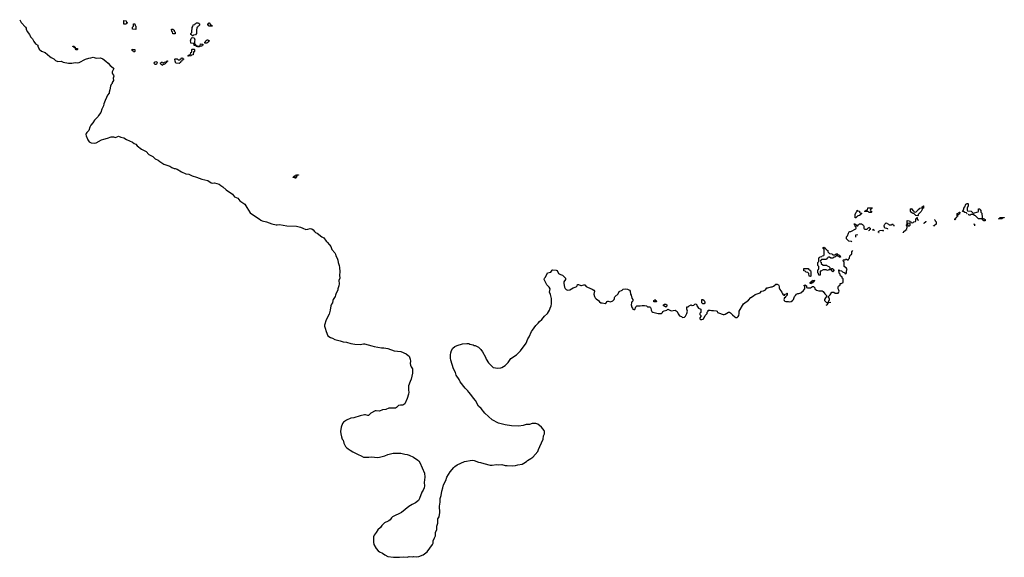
# Model space of a CAD drawing. Header units: inches. Extents: x 2381442 to 2565767, y 380187 to 487173.
# Tile 3 of 11: x 2541910 to 2560413, y 380187 to 390290. Entities that reach past the tile are written whole.
import ezdxf

# ---------------------------------------------------------------- set-up
doc = ezdxf.new("R2010")
doc.units = ezdxf.units.IN
doc.header["$MEASUREMENT"] = 0
for name, color, linetype in [('C5348', 7, 'Continuous'), ('C5349', 7, 'Continuous'), ('C5358', 7, 'Continuous'), ('C5368', 7, 'Continuous')]:
    doc.layers.add(name, color=color, linetype=linetype)

msp = doc.modelspace()

# ---------------------------------------------------------------- linework, layer by layer
at = {"layer": 'C5348', "color": 6}
for points in [[(2542099, 390000), (2542115, 389970), (2542151, 389930), (2542178, 389878), (2542210, 389839), (2542251, 389811), (2542251, 389790), (2542279, 389739), (2542320, 389700), (2542390, 389675), (2542476, 389596), (2542499, 389579), (2542550, 389552), (2542585, 389525), (2542627, 389507), (2542690, 389510), (2542730, 389494), (2542830, 389470), (2542889, 389471), (2542950, 389487), (2542990, 389482), (2543028, 389488), (2543150, 389548), (2543210, 389570), (2543248, 389572), (2543290, 389583), (2543350, 389570), (2543430, 389571), (2543470, 389554), (2543531, 389510), (2543574, 389474), (2543610, 389431), (2543667, 389387), (2543678, 389370), (2543650, 389310), (2543648, 389290), (2543653, 389270), (2543671, 389250), (2543679, 389230), (2543667, 389190), (2543671, 389150), (2543651, 389109), (2543647, 389090), (2543631, 389070), (2543619, 389041), (2543607, 388973), (2543591, 388930), (2543591, 388909), (2543561, 388870), (2543539, 388830), (2543519, 388770), (2543491, 388710), (2543486, 388670), (2543451, 388610), (2543434, 388546), (2543391, 388490), (2543386, 388470), (2543319, 388401), (2543287, 388350), (2543250, 388310), (2543230, 388270), (2543211, 388209), (2543170, 388170), (2543159, 388150), (2543153, 388130), (2543159, 388110), (2543190, 388030), (2543214, 387994), (2543253, 387973), (2543310, 387968), (2543350, 387975), (2543450, 388030), (2543490, 388046), (2543559, 388061), (2543630, 388090), (2543670, 388090), (2543710, 388079), (2543770, 388101), (2543810, 388082), (2543870, 388071), (2543920, 388040), (2544030, 387990), (2544063, 387963), (2544090, 387948), (2544119, 387919), (2544199, 387859), (2544237, 387837), (2544290, 387815), (2544338, 387758), (2544410, 387718), (2544458, 387678), (2544510, 387650), (2544543, 387623), (2544616, 387576), (2544730, 387536), (2544772, 387512), (2544810, 387496), (2544830, 387496), (2544870, 387484), (2544953, 387433), (2545030, 387394), (2545090, 387388), (2545154, 387354), (2545232, 387332), (2545330, 387292), (2545446, 387266), (2545510, 387224), (2545530, 387219), (2545570, 387221), (2545659, 387199), (2545692, 387172), (2545730, 387150), (2545793, 387090), (2545912, 387012), (2545950, 386960), (2546010, 386935), (2546046, 386886), (2546143, 386823), (2546178, 386758), (2546243, 386663), (2546323, 386603), (2546410, 386550), (2546442, 386522), (2546468, 386508), (2546550, 386489), (2546650, 386455), (2546730, 386434), (2546750, 386433), (2546790, 386442), (2546930, 386415), (2547110, 386410), (2547190, 386393), (2547230, 386370), (2547290, 386350), (2547327, 386353), (2547370, 386366), (2547400, 386360), (2547423, 386343), (2547448, 386308), (2547470, 386293), (2547501, 386280), (2547590, 386211), (2547624, 386190), (2547669, 386129), (2547691, 386110), (2547730, 386059), (2547759, 386030), (2547779, 385970), (2547831, 385910), (2547844, 385884), (2547851, 385850), (2547876, 385810), (2547889, 385769), (2547892, 385730), (2547914, 385670), (2547921, 385630), (2547928, 385550), (2547919, 385490), (2547924, 385430), (2547910, 385390), (2547913, 385327), (2547908, 385290), (2547891, 385230), (2547891, 385210), (2547855, 385150), (2547847, 385110), (2547839, 385090), (2547801, 385030), (2547793, 385010), (2547787, 384970), (2547770, 384942), (2547758, 384910), (2547744, 384830), (2547723, 384757), (2547671, 384650), (2547638, 384550), (2547638, 384530), (2547653, 384490), (2547668, 384430), (2547702, 384350), (2547750, 384315), (2547790, 384302), (2547830, 384280), (2547930, 384258), (2547990, 384236), (2548050, 384228), (2548130, 384207), (2548210, 384193), (2548310, 384188), (2548370, 384199), (2548390, 384198), (2548530, 384163), (2548570, 384147), (2548710, 384121), (2548750, 384122), (2548830, 384110), (2548946, 384066), (2549070, 384052), (2549170, 384010), (2549210, 383982), (2549226, 383966), (2549249, 383910), (2549254, 383870), (2549250, 383830), (2549257, 383797), (2549268, 383768), (2549290, 383730), (2549294, 383650), (2549267, 383533), (2549245, 383490), (2549219, 383410), (2549214, 383330), (2549221, 383290), (2549219, 383250), (2549190, 383170), (2549147, 383073), (2549110, 383049), (2549069, 383049), (2549030, 383038), (2549016, 383030), (2548990, 382999), (2548971, 382989), (2548850, 382989), (2548790, 382964), (2548730, 382959), (2548670, 382936), (2548610, 382941), (2548590, 382937), (2548510, 382896), (2548467, 382853), (2548450, 382849), (2548410, 382864), (2548390, 382865), (2548310, 382848), (2548190, 382807), (2548130, 382800), (2548050, 382765), (2547993, 382727), (2547976, 382704), (2547951, 382630), (2547939, 382550), (2547942, 382510), (2547955, 382450), (2547973, 382410), (2547988, 382390), (2547999, 382330), (2548033, 382270), (2548051, 382250), (2548083, 382223), (2548123, 382203), (2548170, 382170), (2548270, 382118), (2548330, 382096), (2548370, 382070), (2548390, 382068), (2548470, 382070), (2548530, 382078), (2548630, 382064), (2548670, 382067), (2548770, 382096), (2548830, 382120), (2548930, 382146), (2549070, 382144), (2549150, 382124), (2549190, 382121), (2549230, 382106), (2549310, 382067), (2549392, 382012), (2549413, 381993), (2549430, 381970), (2549519, 381770), (2549524, 381690), (2549512, 381590), (2549517, 381530), (2549510, 381490), (2549493, 381447), (2549470, 381410), (2549426, 381290), (2549403, 381257), (2549350, 381210), (2549283, 381177), (2549220, 381140), (2549084, 381030), (2548915, 380945), (2548898, 380930), (2548870, 380890), (2548850, 380870), (2548810, 380851), (2548790, 380848), (2548767, 380833), (2548715, 380785), (2548692, 380748), (2548638, 380702), (2548610, 380650), (2548570, 380604), (2548557, 380570), (2548556, 380510), (2548559, 380470), (2548568, 380430), (2548611, 380350), (2548647, 380307), (2548670, 380290), (2548726, 380266), (2548770, 380233), (2548830, 380202), (2548933, 380187), (2549050, 380187), (2549130, 380195), (2549190, 380192), (2549230, 380199), (2549290, 380197), (2549310, 380201), (2549370, 380193), (2549410, 380199), (2549490, 380231), (2549566, 380290), (2549670, 380430), (2549678, 380450), (2549681, 380499), (2549707, 380550), (2549721, 380590), (2549727, 380650), (2549750, 380710), (2549747, 380770), (2549770, 380830), (2549766, 380894), (2549770, 380910), (2549790, 380950), (2549806, 381030), (2549800, 381150), (2549814, 381226), (2549810, 381290), (2549830, 381350), (2549843, 381430), (2549862, 381490), (2549874, 381550), (2549920, 381630), (2549937, 381690), (2549999, 381790), (2550000, 381792)], [(2545177, 390000), (2545170, 389986), (2545150, 389986), (2545143, 390000)]]:
    msp.add_lwpolyline(points, dxfattribs=at)
for points in [[(2545250, 389794), (2545290, 389794), (2545302, 389798), (2545310, 389834), (2545354, 389830), (2545352, 389810), (2545334, 389806), (2545332, 389790), (2545293, 389787), (2545278, 389782), (2545270, 389766), (2545262, 389782), (2545228, 389788), (2545222, 389802), (2545190, 389806), (2545186, 389810), (2545182, 389842), (2545128, 389850), (2545127, 389867), (2545118, 389890), (2545130, 389934), (2545150, 389954), (2545192, 389952), (2545193, 389933), (2545202, 389910), (2545193, 389887), (2545194, 389834), (2545210, 389832), (2545214, 389814), (2545234, 389810), (2545238, 389798)], [(2545390, 389846), (2545388, 389870), (2545402, 389878), (2545410, 389894), (2545422, 389898), (2545430, 389914), (2545450, 389914), (2545458, 389898), (2545474, 389890), (2545458, 389882), (2545454, 389870), (2545438, 389862), (2545430, 389848)], [(2542970, 389726), (2542962, 389742), (2542950, 389746), (2542946, 389766), (2542926, 389770), (2542922, 389782), (2542910, 389786), (2542909, 389791), (2542930, 389794), (2542938, 389778), (2542950, 389774), (2542954, 389754), (2542994, 389750), (2542994, 389730), (2542990, 389726)], [(2544050, 389686), (2544042, 389702), (2544026, 389710), (2544027, 389733), (2544071, 389731), (2544074, 389690), (2544070, 389686)], [(2545090, 389606), (2545068, 389610), (2545082, 389618), (2545086, 389630), (2545122, 389638), (2545128, 389672), (2545142, 389678), (2545146, 389690), (2545146, 389730), (2545150, 389734), (2545190, 389734), (2545194, 389730), (2545193, 389693), (2545186, 389686), (2545174, 389686), (2545172, 389630), (2545138, 389622), (2545130, 389608)], [(2544450, 389449), (2544438, 389470), (2544446, 389490), (2544470, 389502), (2544492, 389490), (2544490, 389466), (2544484, 389456), (2544470, 389449)], [(2544590, 389426), (2544582, 389442), (2544567, 389447), (2544562, 389462), (2544548, 389470), (2544562, 389478), (2544566, 389490), (2544591, 389491), (2544598, 389478), (2544610, 389474), (2544622, 389478), (2544630, 389492), (2544662, 389498), (2544670, 389512), (2544690, 389514), (2544694, 389510), (2544678, 389502), (2544670, 389486), (2544658, 389482), (2544653, 389467), (2544638, 389462), (2544634, 389450), (2544598, 389442)], [(2544910, 389466), (2544846, 389470), (2544829, 389509), (2544826, 389550), (2544830, 389554), (2544867, 389553), (2544890, 389534), (2544910, 389534), (2544922, 389538), (2544926, 389550), (2544942, 389558), (2544950, 389574), (2544972, 389572), (2544978, 389558), (2544990, 389554), (2544992, 389548), (2544978, 389542), (2544970, 389526), (2544958, 389522), (2544950, 389506), (2544938, 389502), (2544930, 389486), (2544918, 389482)], [(2547090, 387306), (2547082, 387322), (2547050, 387326), (2547047, 387333), (2547062, 387338), (2547070, 387354), (2547102, 387358), (2547110, 387374), (2547150, 387374), (2547150, 387368), (2547118, 387362), (2547114, 387330), (2547098, 387322)]]:
    msp.add_lwpolyline(points, close=True, dxfattribs=at)
at = {"layer": 'C5349', "color": 6}
for points in [[(2541910, 390290), (2541940, 390240), (2542019, 390150), (2542031, 390130), (2542033, 390110), (2542051, 390070), (2542093, 390013), (2542099, 390000)], [(2545143, 390000), (2545142, 390002), (2545128, 390010), (2545128, 390030), (2545146, 390050), (2545150, 390154), (2545162, 390158), (2545170, 390194), (2545202, 390198), (2545207, 390213), (2545222, 390218), (2545227, 390233), (2545270, 390232), (2545278, 390218), (2545290, 390214), (2545291, 390190), (2545270, 390166), (2545258, 390162), (2545253, 390147), (2545238, 390142), (2545232, 390090), (2545234, 390030), (2545212, 390008), (2545178, 390002), (2545177, 390000)]]:
    msp.add_lwpolyline(points, dxfattribs=at)
for points in [[(2543910, 390206), (2543867, 390207), (2543866, 390270), (2543870, 390274), (2543912, 390270), (2543918, 390238), (2543934, 390230), (2543918, 390222)], [(2545530, 390166), (2545466, 390170), (2545462, 390182), (2545446, 390190), (2545446, 390210), (2545462, 390218), (2545466, 390230), (2545474, 390230), (2545478, 390218), (2545490, 390214), (2545494, 390194), (2545514, 390190), (2545518, 390178), (2545534, 390170)], [(2544090, 390106), (2544028, 390110), (2544028, 390150), (2544046, 390170), (2544046, 390210), (2544050, 390214), (2544070, 390214), (2544074, 390210), (2544078, 390178), (2544094, 390170)], [(2544790, 390026), (2544782, 390062), (2544768, 390070), (2544766, 390110), (2544770, 390114), (2544790, 390114), (2544798, 390098), (2544810, 390094), (2544812, 390072), (2544830, 390054), (2544830, 390026)]]:
    msp.add_lwpolyline(points, close=True, dxfattribs=at)
at = {"layer": 'C5358', "color": 6}
for points in [[(2557710, 386654), (2557730, 386654), (2557734, 386650), (2557718, 386642), (2557714, 386630), (2557694, 386610), (2557658, 386602), (2557654, 386590), (2557638, 386582), (2557630, 386566), (2557609, 386569), (2557609, 386629), (2557630, 386672), (2557649, 386691), (2557650, 386712), (2557658, 386698), (2557690, 386692), (2557694, 386670)], [(2557910, 386666), (2557870, 386668), (2557862, 386682), (2557850, 386686), (2557790, 386686), (2557786, 386690), (2557802, 386698), (2557810, 386712), (2557842, 386718), (2557850, 386754), (2557930, 386752), (2557932, 386748), (2557918, 386742), (2557913, 386727), (2557898, 386722), (2557894, 386710), (2557898, 386698), (2557914, 386690), (2557914, 386670)], [(2558790, 386606), (2558750, 386608), (2558710, 386648), (2558686, 386650), (2558682, 386662), (2558670, 386666), (2558648, 386690), (2558650, 386734), (2558662, 386738), (2558666, 386750), (2558671, 386751), (2558674, 386730), (2558700, 386700), (2558714, 386690), (2558718, 386678), (2558750, 386674), (2558788, 386710), (2558796, 386724), (2558820, 386740), (2558828, 386750), (2558866, 386754), (2558870, 386774), (2558882, 386778), (2558890, 386794), (2558894, 386790), (2558894, 386750), (2558874, 386746), (2558874, 386734), (2558850, 386686), (2558794, 386630), (2558794, 386610)], [(2558630, 386466), (2558598, 386462), (2558594, 386450), (2558598, 386418), (2558630, 386414), (2558646, 386430), (2558642, 386462)], [(2557190, 385872), (2557227, 385873), (2557242, 385878), (2557248, 385892), (2557270, 385894), (2557278, 385878), (2557310, 385872), (2557318, 385858), (2557330, 385854), (2557332, 385830), (2557307, 385827), (2557302, 385842), (2557287, 385847), (2557282, 385862), (2557270, 385866), (2557258, 385862), (2557253, 385847), (2557238, 385842), (2557233, 385827), (2557210, 385826), (2557190, 385808), (2557150, 385806), (2557130, 385826), (2557110, 385826), (2557098, 385822), (2557090, 385806), (2557078, 385802), (2557070, 385786), (2556990, 385786), (2556978, 385782), (2556973, 385767), (2556958, 385762), (2556954, 385750), (2556958, 385738), (2556973, 385733), (2556974, 385710), (2557010, 385674), (2557070, 385674), (2557082, 385662), (2557113, 385653), (2557132, 385632), (2557134, 385590), (2557113, 385587), (2557090, 385578), (2557067, 385587), (2557010, 385588), (2556966, 385566), (2556954, 385566), (2556954, 385490), (2556950, 385486), (2556930, 385486), (2556926, 385490), (2556922, 385522), (2556906, 385530), (2556908, 385590), (2556922, 385598), (2556926, 385610), (2556926, 385650), (2556908, 385670), (2556909, 385730), (2556922, 385738), (2556926, 385750), (2556930, 385814), (2556942, 385818), (2556950, 385834), (2556982, 385838), (2556990, 385854), (2557022, 385858), (2557026, 385870), (2557027, 385967), (2557022, 385982), (2557006, 385990), (2557006, 386010), (2557030, 386014), (2557038, 385998), (2557054, 385990), (2557058, 385978), (2557073, 385973), (2557078, 385958), (2557094, 385950), (2557094, 385930), (2557130, 385894), (2557170, 385892)], [(2556770, 385466), (2556748, 385468), (2556742, 385522), (2556726, 385530), (2556722, 385542), (2556690, 385548), (2556670, 385566), (2556646, 385570), (2556648, 385612), (2556730, 385614), (2556738, 385598), (2556750, 385594), (2556758, 385578), (2556770, 385574), (2556774, 385550), (2556774, 385470)], [(2557190, 385546), (2557182, 385562), (2557166, 385570), (2557166, 385610), (2557170, 385614), (2557190, 385614), (2557198, 385598), (2557212, 385592), (2557212, 385568), (2557198, 385562)], [(2556790, 385328), (2556766, 385330), (2556766, 385350), (2556782, 385358), (2556786, 385370), (2556802, 385378), (2556808, 385392), (2556851, 385391), (2556850, 385386), (2556838, 385382), (2556830, 385366), (2556818, 385362), (2556810, 385346), (2556798, 385342)], [(2553870, 384986), (2553829, 384989), (2553828, 385012), (2553842, 385018), (2553848, 385032), (2553854, 385026), (2553854, 385014), (2553872, 385010), (2553874, 384990)], [(2554050, 384889), (2554027, 384907), (2554006, 384910), (2554006, 384930), (2554010, 384934), (2554030, 384942), (2554050, 384942), (2554071, 384931), (2554071, 384909)], [(2554770, 384949), (2554746, 384950), (2554730, 384966), (2554726, 385030), (2554750, 385031), (2554772, 385010), (2554782, 384990), (2554782, 384970)]]:
    msp.add_lwpolyline(points, close=True, dxfattribs=at)
for points in [[(2559716, 386640), (2559706, 386650), (2559702, 386662), (2559670, 386668), (2559647, 386687), (2559628, 386688), (2559649, 386731), (2559649, 386750), (2559669, 386770), (2559690, 386822), (2559713, 386833), (2559730, 386834), (2559732, 386830), (2559731, 386790), (2559712, 386750), (2559713, 386713), (2559718, 386698), (2559790, 386692), (2559830, 386654), (2559922, 386678), (2559927, 386693), (2559930, 386734), (2559953, 386733), (2559958, 386718), (2559972, 386712), (2559973, 386673), (2559991, 386651), (2559994, 386570), (2559998, 386558), (2560000, 386558)], [(2558509, 386291), (2558510, 386294), (2558522, 386298), (2558526, 386310), (2558549, 386331), (2558567, 386333), (2558567, 386347), (2558578, 386362), (2558586, 386390), (2558582, 386422), (2558568, 386430), (2558582, 386438), (2558587, 386453), (2558590, 386514), (2558630, 386512), (2558638, 386498), (2558654, 386490), (2558658, 386478), (2558690, 386474), (2558702, 386478), (2558710, 386492), (2558742, 386498), (2558747, 386513), (2558748, 386550), (2558762, 386558), (2558766, 386570), (2558773, 386573), (2558778, 386538), (2558794, 386530), (2558793, 386518)], [(2559098, 386532), (2559110, 386531), (2559112, 386512), (2559130, 386494), (2559132, 386450), (2559110, 386426), (2559098, 386422), (2559090, 386408)], [(2559490, 386526), (2559486, 386530), (2559486, 386550), (2559502, 386558), (2559510, 386574), (2559522, 386578)], [(2559503, 386545), (2559498, 386542), (2559490, 386526)], [(2559522, 386579), (2559527, 386593), (2559528, 386650), (2559562, 386658), (2559566, 386670), (2559574, 386670), (2559571, 386636)], [(2559562, 386627), (2559538, 386622), (2559533, 386607), (2559532, 386593)], [(2560000, 386543), (2559987, 386547), (2559926, 386550), (2559870, 386606), (2559850, 386608), (2559830, 386626), (2559790, 386628), (2559770, 386618), (2559750, 386618), (2559733, 386627)], [(2557548, 386110), (2557542, 386122), (2557488, 386128), (2557470, 386146), (2557449, 386170), (2557446, 386210), (2557469, 386231), (2557482, 386278), (2557498, 386302), (2557510, 386311), (2557529, 386311), (2557622, 386358), (2557626, 386370), (2557622, 386402), (2557610, 386406), (2557602, 386442), (2557590, 386446), (2557587, 386453), (2557613, 386453), (2557618, 386438), (2557633, 386433), (2557638, 386418), (2557650, 386414), (2557662, 386418), (2557667, 386433), (2557682, 386438), (2557688, 386452), (2557730, 386454), (2557750, 386442), (2557765, 386425), (2557772, 386408), (2557773, 386373), (2557778, 386358), (2557790, 386354)], [(2557790, 386354), (2557830, 386354), (2557842, 386358), (2557846, 386370), (2557862, 386378), (2557870, 386392), (2557878, 386378), (2557894, 386370), (2557893, 386347), (2557878, 386342), (2557874, 386330), (2557858, 386322), (2557858, 386319)], [(2557948, 386327), (2557948, 386352), (2557954, 386350), (2557958, 386338), (2557972, 386330), (2557972, 386326)], [(2558046, 386291), (2558046, 386310), (2558062, 386318), (2558070, 386331), (2558130, 386334), (2558134, 386330), (2558133, 386311)], [(2558226, 386355), (2558222, 386362), (2558207, 386367), (2558168, 386370), (2558155, 386410), (2558156, 386424), (2558168, 386450), (2558190, 386472), (2558234, 386450), (2558250, 386434)], [(2558250, 386434), (2558290, 386434), (2558302, 386438), (2558306, 386450), (2558312, 386452), (2558318, 386438), (2558334, 386430), (2558337, 386409)], [(2558903, 386462), (2558906, 386470), (2558930, 386494), (2558942, 386498), (2558944, 386504)], [(2559090, 386408), (2559082, 386422), (2559079, 386423)], [(2559833, 386455), (2559854, 386450), (2559852, 386416)], [(2557654, 386242), (2557650, 386246), (2557618, 386242), (2557614, 386230), (2557614, 386201)], [(2558059, 386283), (2558053, 386287)], [(2558600, 386322), (2558598, 386322), (2558598, 386321)], [(2550000, 381792), (2550070, 381876), (2550090, 381896), (2550130, 381924), (2550270, 381988), (2550410, 382015), (2550450, 382009), (2550530, 381972), (2550570, 381970), (2550630, 381949), (2550750, 381920), (2550790, 381919), (2550870, 381928), (2550910, 381924), (2550970, 381928), (2551030, 381914), (2551070, 381910), (2551170, 381905), (2551230, 381910), (2551270, 381922), (2551350, 381934), (2551387, 381953), (2551433, 381987), (2551452, 382008), (2551517, 382043), (2551552, 382068), (2551644, 382176), (2551662, 382210), (2551682, 382270), (2551748, 382410), (2551754, 382470), (2551770, 382510), (2551770, 382550), (2551763, 382570), (2551715, 382630), (2551650, 382689), (2551610, 382701), (2551570, 382704), (2551540, 382700), (2551490, 382684), (2551430, 382681), (2551370, 382662), (2551290, 382649), (2551150, 382659), (2551030, 382679), (2550910, 382710), (2550790, 382770), (2550650, 382898), (2550582, 382982), (2550532, 383030), (2550476, 383136), (2550438, 383178), (2550390, 383247), (2550350, 383290), (2550330, 383318), (2550284, 383364), (2550187, 383487), (2550167, 383530), (2550114, 383610), (2550100, 383660), (2550065, 383730), (2550014, 383890), (2550006, 383930), (2550006, 383990), (2550010, 384032), (2550025, 384075), (2550050, 384114), (2550090, 384150), (2550130, 384170), (2550230, 384199), (2550310, 384205), (2550350, 384203), (2550370, 384193), (2550430, 384182), (2550450, 384170), (2550470, 384168), (2550510, 384150), (2550533, 384133), (2550573, 384093), (2550610, 384047), (2550662, 383950), (2550678, 383910), (2550720, 383840), (2550810, 383755), (2550850, 383745), (2550890, 383742), (2550950, 383750), (2550970, 383756), (2551030, 383791), (2551087, 383850), (2551139, 383921), (2551248, 383992), (2551324, 384070), (2551430, 384210), (2551458, 384290), (2551487, 384333), (2551529, 384430), (2551545, 384455), (2551581, 384499), (2551610, 384544), (2551656, 384584), (2551681, 384619), (2551722, 384658), (2551770, 384717), (2551829, 384770), (2551867, 384830), (2551879, 384870), (2551900, 384910), (2551906, 384950), (2551901, 385010), (2551905, 385050), (2551888, 385128), (2551869, 385170), (2551878, 385230), (2551863, 385263), (2551818, 385310), (2551769, 385410), (2551774, 385430), (2551790, 385451), (2551829, 385530), (2551890, 385545), (2551918, 385582), (2551930, 385591), (2551990, 385586), (2552010, 385578), (2552038, 385518), (2552070, 385499), (2552111, 385490), (2552151, 385451), (2552165, 385430), (2552166, 385410), (2552136, 385364), (2552134, 385330), (2552146, 385266), (2552159, 385239), (2552178, 385218), (2552190, 385211), (2552210, 385207), (2552250, 385215), (2552310, 385251), (2552369, 385271), (2552388, 385290), (2552390, 385314), (2552410, 385314), (2552454, 385294), (2552470, 385293), (2552510, 385307), (2552530, 385307), (2552557, 385277), (2552583, 385263), (2552668, 385228), (2552698, 385210), (2552711, 385190), (2552702, 385130), (2552713, 385090), (2552726, 385066), (2552744, 385044), (2552787, 385010), (2552805, 384985), (2552830, 384970), (2552854, 384970), (2552910, 384957), (2552932, 384968), (2552950, 384994), (2552960, 385000), (2552970, 385001), (2553010, 384990), (2553055, 385005), (2553079, 385030), (2553089, 385050), (2553089, 385071), (2553096, 385084), (2553159, 385141), (2553176, 385184), (2553229, 385210), (2553250, 385227), (2553289, 385231), (2553330, 385226), (2553370, 385210), (2553384, 385190), (2553391, 385130), (2553401, 385110), (2553415, 385055), (2553431, 385029), (2553432, 385008), (2553425, 384995), (2553411, 384989), (2553406, 384970), (2553401, 384930), (2553404, 384910), (2553410, 384892), (2553426, 384870), (2553432, 384850), (2553450, 384841), (2553470, 384845), (2553489, 384891), (2553509, 384911), (2553569, 384911), (2553610, 384921), (2553650, 384921), (2553690, 384912), (2553710, 384891), (2553750, 384891), (2553764, 384884), (2553771, 384871), (2553775, 384830), (2553788, 384808), (2553810, 384795), (2553910, 384767), (2553970, 384771), (2553989, 384790), (2553995, 384805), (2554020, 384820), (2554070, 384832), (2554090, 384852), (2554115, 384835), (2554150, 384821), (2554230, 384831), (2554264, 384804), (2554281, 384761), (2554306, 384726), (2554344, 384710), (2554358, 384698), (2554373, 384693), (2554400, 384700), (2554422, 384718), (2554450, 384770), (2554458, 384810), (2554449, 384851), (2554447, 384893), (2554470, 384894), (2554488, 384912), (2554529, 384931), (2554550, 384921), (2554576, 384924), (2554596, 384944), (2554611, 384951), (2554624, 384944), (2554634, 384930), (2554634, 384910), (2554644, 384904), (2554667, 384867), (2554712, 384850), (2554712, 384790), (2554698, 384782), (2554694, 384770), (2554694, 384750), (2554710, 384734), (2554712, 384710), (2554694, 384690), (2554694, 384670), (2554710, 384654), (2554730, 384654), (2554766, 384670), (2554768, 384690), (2554778, 384702), (2554789, 384731), (2554826, 384770), (2554830, 384794), (2554847, 384813), (2554848, 384830), (2554870, 384834), (2554888, 384832), (2554910, 384822), (2554950, 384825), (2554997, 384817), (2555014, 384810), (2555022, 384790), (2555040, 384780), (2555130, 384751), (2555150, 384751), (2555170, 384757), (2555229, 384791), (2555251, 384791), (2555270, 384783), (2555303, 384743), (2555350, 384703), (2555370, 384693), (2555390, 384694), (2555409, 384710), (2555421, 384730), (2555429, 384770), (2555429, 384811), (2555510, 384950), (2555604, 385016), (2555649, 385070), (2555701, 385099), (2555730, 385123), (2555826, 385154), (2555850, 385191), (2555890, 385194), (2555915, 385205), (2555925, 385215), (2555950, 385254), (2555970, 385253), (2556030, 385270), (2556049, 385271), (2556077, 385283), (2556102, 385298), (2556110, 385312), (2556126, 385314), (2556130, 385332), (2556138, 385318), (2556172, 385310), (2556173, 385293), (2556182, 385270), (2556181, 385250), (2556197, 385217), (2556231, 385171), (2556238, 385150), (2556260, 385120), (2556270, 385112), (2556286, 385114), (2556289, 385131), (2556322, 385138), (2556326, 385150), (2556334, 385150), (2556334, 385110), (2556318, 385102), (2556310, 385086), (2556298, 385082), (2556290, 385066), (2556278, 385062), (2556273, 385047), (2556272, 385030), (2556278, 385010), (2556290, 384998), (2556310, 384991), (2556349, 384991), (2556370, 384986), (2556405, 384995), (2556430, 385011), (2556449, 385030), (2556469, 385090), (2556490, 385105), (2556510, 385131), (2556530, 385145), (2556550, 385146), (2556590, 385158), (2556642, 385198), (2556656, 385224), (2556666, 385230), (2556666, 385270), (2556662, 385282), (2556650, 385286), (2556648, 385292), (2556662, 385298), (2556670, 385312), (2556678, 385298), (2556694, 385290), (2556698, 385258), (2556713, 385253), (2556768, 385252), (2556810, 385274), (2556830, 385274), (2556850, 385254), (2556852, 385230), (2556882, 385210), (2556928, 385192), (2556990, 385192), (2557010, 385182), (2557040, 385140), (2557073, 385107), (2557074, 385090), (2557050, 385066), (2557032, 385030), (2557032, 385010), (2557070, 384974), (2557102, 384978), (2557126, 385030), (2557126, 385050), (2557110, 385066), (2557106, 385090), (2557142, 385118), (2557170, 385171), (2557210, 385172), (2557232, 385152), (2557288, 385152), (2557306, 385170), (2557308, 385190), (2557306, 385210), (2557288, 385230), (2557288, 385270), (2557296, 385284), (2557326, 385310), (2557326, 385330), (2557330, 385334), (2557350, 385334), (2557386, 385350), (2557386, 385410), (2557382, 385422), (2557366, 385430), (2557366, 385450), (2557336, 385476), (2557328, 385488), (2557326, 385510), (2557308, 385528), (2557306, 385590), (2557312, 385592), (2557318, 385578), (2557354, 385570), (2557372, 385552), (2557414, 385530), (2557418, 385518), (2557430, 385514), (2557442, 385518), (2557447, 385533), (2557448, 385570), (2557458, 385598), (2557446, 385614), (2557446, 385626), (2557426, 385630), (2557406, 385650), (2557406, 385730), (2557402, 385742), (2557388, 385748), (2557386, 385770), (2557390, 385774), (2557422, 385778), (2557430, 385792), (2557452, 385792), (2557458, 385778), (2557470, 385774), (2557482, 385778), (2557486, 385790), (2557506, 385810), (2557509, 385850), (2557530, 385874), (2557542, 385878), (2557547, 385893), (2557548, 385930), (2557566, 385950)], [(2557154, 384975), (2557150, 384974), (2557111, 384969), (2557098, 384962), (2557082, 384930), (2557061, 384916)]]:
    msp.add_lwpolyline(points, dxfattribs=at)
at = {"layer": 'C5368', "color": 6}
msp.add_lwpolyline([(2560000, 386558), (2560034, 386550), (2560052, 386532), (2560050, 386509), (2560026, 386510), (2560006, 386530), (2560002, 386542), (2560000, 386543)], dxfattribs=at)
msp.add_lwpolyline([(2560310, 386546), (2560306, 386550), (2560322, 386558), (2560330, 386571), (2560413, 386573), (2560410, 386568), (2560378, 386562), (2560370, 386548)], close=True, dxfattribs=at)

doc.saveas('drawing.dxf')
